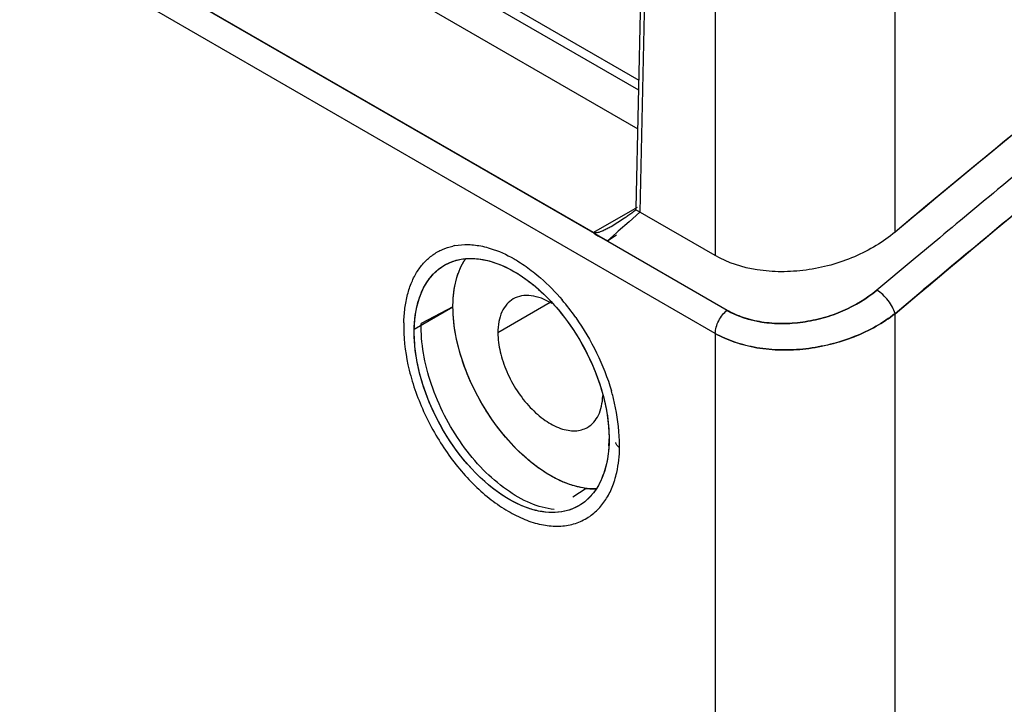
# Model space of a CAD drawing. Header units: inches. Extents: x 0 to 34, y 0 to 22.
# Tile 82 of 108: x 28.479 to 28.937, y 16.361 to 16.679. Entities that reach past the tile are written whole.
import ezdxf

# ---------------------------------------------------------------- set-up
doc = ezdxf.new("R2010")
doc.units = ezdxf.units.IN
doc.header["$LTSCALE"] = 1.87
doc.header["$MEASUREMENT"] = 0
doc.layers.get('0').update_dxf_attribs({"linetype": 'CONTINUOUS'})

msp = doc.modelspace()

# ---------------------------------------------------------------- linework, layer by layer
at = {"color": 6, "linetype": 'CONTINUOUS'}
for p, q in [((26.5341668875, 17.8571573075), (28.7521696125, 16.5767436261)), ((28.8022754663, 16.5336841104), (26.5287400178, 17.8463949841)), ((28.7457058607, 16.580530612), (26.6313793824, 17.8013162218)), ((28.8022753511, 17.3855457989), (28.802275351, 16.5697982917)), ((28.885763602, 16.5807144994), (28.885763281, 17.3855457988)), ((28.7792582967, 17.209828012), (28.7654258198, 16.5919008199)), ((28.7806485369, 17.2104752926), (28.7672515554, 16.590020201)), ((28.2518575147, 16.9257848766), (28.7662513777, 16.628780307)), ((28.3353151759, 16.9004575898), (28.7667565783, 16.6513487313)), ((28.3284618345, 16.8998458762), (28.7666556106, 16.6468382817)), ((28.7659807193, 16.5922212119), (28.7457052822, 16.5805309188)), ((28.7672515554, 16.590020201), (28.7622487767, 16.5855860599)), ((28.802275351, 16.5697982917), (28.7653489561, 16.5911191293)), ((28.7601068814, 16.5872280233), (28.7539115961, 16.5832560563)), ((28.7622487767, 16.5855860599), (28.7572414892, 16.5811428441)), ((28.7456928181, 16.5805368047), (28.7469379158, 16.5795310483)), ((28.7461936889, 16.5803593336), (28.7456958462, 16.5805364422)), ((28.7564295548, 16.580421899), (28.7522405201, 16.5767001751)), ((28.7572414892, 16.5811428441), (28.7564295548, 16.580421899)), ((28.7469379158, 16.5795310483), (28.7496390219, 16.5781507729)), ((28.7493586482, 16.5782156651), (28.7483389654, 16.5787220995)), ((28.7493850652, 16.5782371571), (28.8077603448, 16.5444950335)), ((28.7522405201, 16.5767001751), (28.7564193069, 16.5794626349)), ((28.90652458, 16.5781384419), (28.8941721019, 16.5678273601)), ((28.9065245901, 16.5781384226), (28.8941721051, 16.5678273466)), ((28.906525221, 16.5781376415), (28.8941727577, 16.5678265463)), ((28.8941721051, 16.5678273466), (28.8773123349, 16.5537056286)), ((28.8941721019, 16.5678273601), (28.8773123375, 16.5537056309)), ((28.8941727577, 16.5678265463), (28.8773133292, 16.5537050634)), ((28.885763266, 16.5429124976), (28.8988178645, 16.5538504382)), ((28.885763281, 16.5429124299), (28.898817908, 16.5538503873)), ((28.6624852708, 16.5356089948), (28.6804660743, 16.545990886)), ((28.6804699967, 16.5459881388), (28.665713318, 16.5383136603)), ((28.7256768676, 16.5479843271), (28.7013452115, 16.5339355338)), ((28.8857628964, 15.7924262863), (28.885763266, 16.5429124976)), ((28.8022753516, 16.5336841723), (28.8022761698, 15.7924260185)), ((28.7423543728, 16.461694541), (28.7362088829, 16.4576477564))]:
    msp.add_line(p, q, dxfattribs=at)
for centre, radius, start, end in [((35.5283631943, 8.6601522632), 10.3081243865, 127.7220658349, 130.121055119), ((35.9862860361, 8.0771250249), 11.0782874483, 128.0389651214, 129.8619815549), ((36.1247624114, 7.9166009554), 11.2612767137, 129.2135194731, 129.9159369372), ((36.0866629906, 7.9641803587), 11.2140375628, 129.4043713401, 129.812793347), ((28.689981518, 16.6870947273), 0.1220296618, 306.0115929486, 307.0377633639), ((28.6856415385, 16.6928534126), 0.129240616, 307.0358330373, 308.0782131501), ((28.6954638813, 16.6795463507), 0.1127004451, 304.9881593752, 306.0133148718), ((28.6863867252, 16.5475737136), 0.0273502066, 100.5036021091, 102.6234847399), ((28.708460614, 16.5532142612), 0.0267970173, 145.7468634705, 148.828472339), ((28.6461309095, 16.4769937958), 0.1115887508, 35.046663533, 40.3239895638), ((28.6602283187, 16.4794044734), 0.0978028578, 12.9433554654, 16.3826127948), ((28.6656679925, 16.4807357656), 0.0922032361, 1.8565742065, 12.8942351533), ((28.6914505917, 16.4847430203), 0.0615240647, 358.7216087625, 359.9054047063), ((28.6940095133, 16.4846826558), 0.0589644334, 356.8186387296, 358.7247758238), ((28.6672534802, 16.4808099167), 0.0906161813, 359.908095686, 1.842192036), ((28.7166359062, 16.4803293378), 0.0358272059, 337.5941410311, 340.4142164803), ((28.7460448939, 16.4923180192), 0.0308449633, 263.1285259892, 266.1673507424), ((28.7459058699, 16.4898476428), 0.0283708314, 266.1140090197, 271.8204245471), ((28.7165951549, 16.4775482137), 0.0407993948, 340.2279682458, 341.7214793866), ((28.7150570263, 16.4780578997), 0.0424197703, 341.7193783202, 342.8736829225), ((28.7283413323, 16.4709867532), 0.0272441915, 313.7310963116, 318.196323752)]:
    msp.add_arc(centre, radius, start, end, dxfattribs=at)
for centre, major_axis, start_param, end_param in [((30.4484665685, 9.8388589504), (4.4785352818, 8.1912610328), 0.8406290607, 0.9844293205), ((28.7612499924, 16.5943118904), (-0.0028335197, 0.0051825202), -2.5101882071, -2.3424505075)]:
    msp.add_ellipse(centre, major_axis=major_axis, ratio=0.5922425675, start_param=start_param, end_param=end_param, dxfattribs=at)
msp.add_ellipse((28.7077234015, 16.5094890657), major_axis=(-0.0306964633, 0.0561439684), ratio=0.5922425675, dxfattribs=at)
for points, knots in [([(29.8211675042, 17.2785734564), (29.6611430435, 17.1730543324), (29.3426978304, 16.9489144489), (29.0373637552, 16.7072775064), (28.8857632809, 16.5807158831)], [0, 0, 0, 0, 0.4925440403, 1, 1, 1, 1]), ([(28.7456961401, 16.5805348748), (28.7458802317, 16.5803561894), (28.7466819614, 16.5796438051), (28.7476111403, 16.5790859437), (28.7483407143, 16.5787237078)], [0, 0, 0, 0, 0.2395203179, 1, 1, 1, 1]), ([(28.7539115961, 16.5832560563), (28.7533183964, 16.5829165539), (28.7521116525, 16.5822537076), (28.750241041, 16.5813457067), (28.748603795, 16.5806986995), (28.7472394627, 16.5803631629), (28.7465219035, 16.5803012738), (28.7461792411, 16.5803616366)], [0, 0, 0, 0, 0.2455269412, 0.4942879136, 0.7471744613, 0.8750102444, 1, 1, 1, 1]), ([(28.8857632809, 16.5807158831), (28.8830021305, 16.5784107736), (28.8769496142, 16.5741487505), (28.8634370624, 16.5672646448), (28.8483821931, 16.5631167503), (28.8330053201, 16.562056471), (28.8185861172, 16.5631299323), (28.8081967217, 16.5663793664), (28.802275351, 16.5697982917)], [0, 0, 0, 0, 0.1216318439, 0.2491403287, 0.51166739, 0.642301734, 0.7687823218, 1, 1, 1, 1]), ([(28.657583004, 16.5385698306), (28.657684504, 16.5408442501), (28.6580593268, 16.54527206), (28.6592477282, 16.5516353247), (28.6611259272, 16.5574363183), (28.6637628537, 16.5625248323), (28.6670781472, 16.5668229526), (28.6710094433, 16.5702743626), (28.6754853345, 16.5728257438), (28.678741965, 16.5738892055), (28.6804095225, 16.5742627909)], [0, 0, 0, 0, 0.1492192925, 0.2907929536, 0.4234274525, 0.5473904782, 0.6645465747, 0.7771760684, 0.8879950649, 1, 1, 1, 1]), ([(28.6814008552, 16.5744656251), (28.6834354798, 16.5748429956), (28.6877396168, 16.5751492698), (28.6920108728, 16.5746041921), (28.694171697, 16.5741417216)], [0, 0, 0, 0, 0.4835905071, 1, 1, 1, 1]), ([(28.694171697, 16.5741417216), (28.6953850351, 16.5738820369), (28.7004849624, 16.5725347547), (28.7053290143, 16.5703126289), (28.7088258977, 16.5683128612)], [0, 0, 0, 0, 0.2354881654, 1, 1, 1, 1]), ([(28.6765743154, 16.5653760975), (28.6769959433, 16.5656195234), (28.6787208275, 16.5665426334), (28.680566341, 16.5672387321), (28.681983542, 16.567625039)], [0, 0, 0, 0, 0.2489328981, 1, 1, 1, 1]), ([(28.681983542, 16.567625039), (28.6839717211, 16.5681669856), (28.688251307, 16.5687434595), (28.6925354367, 16.5683351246), (28.6947047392, 16.567921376)], [0, 0, 0, 0, 0.4827027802, 1, 1, 1, 1]), ([(28.6824893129, 16.56025166), (28.6826892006, 16.5608832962), (28.6835242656, 16.5632918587), (28.684634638, 16.5656090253), (28.6856209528, 16.5672174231)], [0, 0, 0, 0, 0.2598850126, 1, 1, 1, 1]), ([(28.6827199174, 16.56097116), (28.6829065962, 16.5615212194), (28.6836804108, 16.5636292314), (28.6846705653, 16.5656603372), (28.6855325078, 16.5670844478)], [0, 0, 0, 0, 0.2586815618, 1, 1, 1, 1]), ([(28.6947047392, 16.567921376), (28.6958631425, 16.567700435), (28.7007507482, 16.5665104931), (28.7053933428, 16.5644211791), (28.7087298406, 16.5625103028)], [0, 0, 0, 0, 0.2347191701, 1, 1, 1, 1]), ([(28.7088258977, 16.5683128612), (28.7095741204, 16.5678849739), (28.7126220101, 16.5660617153), (28.7155304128, 16.5640080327), (28.7176483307, 16.5623509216)], [0, 0, 0, 0, 0.2427226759, 1, 1, 1, 1]), ([(28.6624874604, 16.5356077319), (28.6625611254, 16.5388985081), (28.6632054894, 16.5451653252), (28.6659251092, 16.5537600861), (28.6703357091, 16.5607406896), (28.6744053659, 16.5641238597), (28.6765743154, 16.5653760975)], [0, 0, 0, 0, 0.2876669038, 0.5470255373, 0.781122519, 1, 1, 1, 1]), ([(28.7087298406, 16.5625103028), (28.7099350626, 16.561820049), (28.7148948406, 16.5587375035), (28.7194362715, 16.5550039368), (28.7226447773, 16.5519240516)], [0, 0, 0, 0, 0.237970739, 1, 1, 1, 1]), ([(28.7176483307, 16.5623509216), (28.7188455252, 16.5614142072), (28.7236999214, 16.5573933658), (28.7281106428, 16.5528479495), (28.7312058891, 16.5492038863)], [0, 0, 0, 0, 0.2412366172, 1, 1, 1, 1]), ([(28.6804660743, 16.545990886), (28.6804660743, 16.5473391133), (28.680638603, 16.5523957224), (28.6815265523, 16.5574551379), (28.682720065, 16.5609715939)], [0, 0, 0, 0, 0.2663582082, 1, 1, 1, 1]), ([(28.6804704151, 16.5459883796), (28.6804704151, 16.5472655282), (28.6806255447, 16.552073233), (28.6814228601, 16.5568817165), (28.6824893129, 16.56025166)], [0, 0, 0, 0, 0.2654195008, 1, 1, 1, 1]), ([(28.8773123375, 16.5537056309), (28.8725797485, 16.5498051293), (28.864423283, 16.5448830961), (28.8524864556, 16.540700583), (28.8429483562, 16.5387082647), (28.8333419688, 16.5380198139), (28.8240256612, 16.5386928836), (28.8153814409, 16.5407529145), (28.810102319, 16.5430758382), (28.8077021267, 16.5444465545)], [0, 0, 0, 0, 0.2483747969, 0.3792547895, 0.5112699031, 0.6417460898, 0.7681085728, 0.8880590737, 1, 1, 1, 1]), ([(28.8077021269, 16.5444465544), (28.8126300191, 16.5415792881), (28.8213103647, 16.5388867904), (28.8333351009, 16.5380302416), (28.842950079, 16.5387181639), (28.8524880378, 16.5407060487), (28.8644241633, 16.544883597), (28.8725957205, 16.5497875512), (28.8773123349, 16.5537056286)], [0, 0, 0, 0, 0.2311294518, 0.3576381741, 0.4882626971, 0.6204171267, 0.7514240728, 1, 1, 1, 1]), ([(28.885763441, 16.5429117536), (28.8855215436, 16.5439370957), (28.8846333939, 16.5460635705), (28.8826863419, 16.5490246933), (28.880217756, 16.5516813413), (28.8783016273, 16.5531413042), (28.877315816, 16.5537033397)], [0, 0, 0, 0, 0.2258314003, 0.4880895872, 0.7567445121, 1, 1, 1, 1]), ([(28.7084822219, 16.5497056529), (28.7073459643, 16.5490505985), (28.7052197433, 16.5472628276), (28.7029521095, 16.5435597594), (28.7016156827, 16.5389958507), (28.7013452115, 16.5356776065), (28.7013452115, 16.5339355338)], [0, 0, 0, 0, 0.2176796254, 0.450972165, 0.710867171, 1, 1, 1, 1]), ([(28.7264810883, 16.5475339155), (28.7249103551, 16.5484992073), (28.7217803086, 16.5500891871), (28.7169482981, 16.5513868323), (28.7124040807, 16.5513535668), (28.7096656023, 16.5503878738), (28.7084822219, 16.5497056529)], [0, 0, 0, 0, 0.2915595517, 0.5515579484, 0.7839837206, 1, 1, 1, 1]), ([(28.7226447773, 16.5519240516), (28.7272928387, 16.547462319), (28.7357622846, 16.5373132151), (28.7422093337, 16.5257945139), (28.7449167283, 16.5196918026)], [0, 0, 0, 0, 0.4911061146, 1, 1, 1, 1]), ([(28.7468983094, 16.4614880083), (28.7432408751, 16.4613605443), (28.7374768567, 16.4623246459), (28.7301089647, 16.4651999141), (28.7242974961, 16.4683296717), (28.7185220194, 16.4723034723), (28.7108298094, 16.4787563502), (28.7019265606, 16.488504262), (28.6929517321, 16.5019438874), (28.6860332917, 16.5165201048), (28.6816218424, 16.5313035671), (28.6804660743, 16.5412483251), (28.6804660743, 16.545990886)], [0, 0, 0, 0, 0.0944496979, 0.1473066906, 0.2039851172, 0.264327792, 0.327948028, 0.4627819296, 0.6033755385, 0.7436220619, 0.8776022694, 1, 1, 1, 1]), ([(28.7423545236, 16.4616946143), (28.7387062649, 16.462133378), (28.731034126, 16.4644136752), (28.7201102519, 16.4707627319), (28.7095373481, 16.4798878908), (28.6998939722, 16.4912666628), (28.6917189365, 16.5042694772), (28.6854648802, 16.5181594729), (28.6815009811, 16.5321442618), (28.6804704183, 16.5415142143), (28.6804704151, 16.5459883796)], [0, 0, 0, 0, 0.0987069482, 0.2116904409, 0.3372986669, 0.4720225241, 0.6109328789, 0.7485638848, 0.8798134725, 1, 1, 1, 1]), ([(28.8022753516, 16.5336841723), (28.8022970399, 16.534653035), (28.8026438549, 16.5366825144), (28.803798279, 16.5396040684), (28.8055174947, 16.5423059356), (28.8069872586, 16.5438585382), (28.8077826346, 16.5445134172)], [0, 0, 0, 0, 0.2333084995, 0.4899219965, 0.7519624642, 1, 1, 1, 1]), ([(28.7374869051, 16.5410728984), (28.7411552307, 16.5358525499), (28.7476069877, 16.5248773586), (28.752286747, 16.5130282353), (28.7540603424, 16.5069898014)], [0, 0, 0, 0, 0.5034251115, 1, 1, 1, 1]), ([(28.885763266, 16.5429124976), (28.8829912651, 16.5406999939), (28.876891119, 16.5366585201), (28.8632936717, 16.5302372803), (28.8482275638, 16.5264922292), (28.8328980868, 16.5257380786), (28.8217647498, 16.5267309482), (28.811452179, 16.529274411), (28.8051399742, 16.5320466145), (28.802275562, 16.5336840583)], [0, 0, 0, 0, 0.1204719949, 0.2472672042, 0.5096983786, 0.6406282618, 0.7674672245, 0.8879282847, 1, 1, 1, 1]), ([(28.8022757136, 16.533683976), (28.8051422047, 16.5320539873), (28.8114571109, 16.5292911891), (28.8254971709, 16.5258197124), (28.8407485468, 16.5256434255), (28.8558356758, 16.5283933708), (28.8668043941, 16.5318840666), (28.8768980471, 16.536646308), (28.8829928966, 16.540695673), (28.8857632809, 16.5429124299)], [0, 0, 0, 0, 0.1120201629, 0.2325130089, 0.4896711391, 0.6219261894, 0.7526709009, 0.8794672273, 1, 1, 1, 1]), ([(28.657583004, 16.5385698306), (28.6574840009, 16.5320528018), (28.6585852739, 16.5219564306), (28.6622340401, 16.5087563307), (28.6674751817, 16.4951838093), (28.6746066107, 16.4822954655), (28.683328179, 16.4706849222), (28.6904254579, 16.4629491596), (28.6979595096, 16.4563546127), (28.7057339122, 16.4510373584), (28.7135653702, 16.4471111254), (28.7212829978, 16.4446749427), (28.7287228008, 16.4438517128), (28.7356961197, 16.4446650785), (28.7420008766, 16.4471240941), (28.7455836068, 16.4497793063), (28.7471745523, 16.4513003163)], [0, 0, 0, 0, 0.1319131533, 0.2032519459, 0.276870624, 0.4259922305, 0.4993908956, 0.5704312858, 0.6380660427, 0.7015997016, 0.7605525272, 0.8147558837, 0.8645428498, 0.910935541, 0.9554532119, 1, 1, 1, 1]), ([(28.7388724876, 16.4536020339), (28.7372577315, 16.4526697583), (28.7337175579, 16.4511793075), (28.7278857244, 16.450283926), (28.7216488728, 16.4506898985), (28.7126402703, 16.4530338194), (28.701170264, 16.4592852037), (28.6885932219, 16.4705546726), (28.6775833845, 16.4849853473), (28.6690385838, 16.5014015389), (28.6644412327, 16.515937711), (28.6626686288, 16.5273893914), (28.6624274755, 16.5329280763), (28.6624874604, 16.5356077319)], [0, 0, 0, 0, 0.0436873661, 0.0889078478, 0.1370630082, 0.1891095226, 0.3059595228, 0.4388131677, 0.5823149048, 0.7288985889, 0.8704748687, 0.9371988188, 1, 1, 1, 1]), ([(28.7274244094, 16.4518632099), (28.7236878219, 16.4522776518), (28.7158389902, 16.4545455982), (28.7047041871, 16.4610080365), (28.6940092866, 16.4703451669), (28.6843375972, 16.4820191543), (28.6762280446, 16.4953811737), (28.6701328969, 16.5096740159), (28.6664056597, 16.5240776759), (28.6655918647, 16.5337125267), (28.6657134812, 16.538311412)], [0, 0, 0, 0, 0.0990259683, 0.2117571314, 0.3368431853, 0.4710193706, 0.609555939, 0.7471493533, 0.8788221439, 1, 1, 1, 1]), ([(28.7013452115, 16.5339355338), (28.7013452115, 16.5309929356), (28.7021730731, 16.5248017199), (28.7052416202, 16.515710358), (28.709983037, 16.5069540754), (28.7159989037, 16.4992481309), (28.7228099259, 16.4932168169), (28.7289744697, 16.489848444), (28.7337950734, 16.4885607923), (28.737114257, 16.488317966), (28.7402033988, 16.4887721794), (28.7420767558, 16.4895465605), (28.742926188, 16.4900362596)], [0, 0, 0, 0, 0.1286138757, 0.2703273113, 0.4174169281, 0.5617685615, 0.6954427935, 0.812707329, 0.8646878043, 0.912514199, 0.9571455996, 1, 1, 1, 1]), ([(28.7449167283, 16.5196918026), (28.7455954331, 16.518161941), (28.7481098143, 16.5121084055), (28.7500533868, 16.5058121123), (28.7511035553, 16.5010453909)], [0, 0, 0, 0, 0.2553369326, 1, 1, 1, 1]), ([(28.742926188, 16.4900362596), (28.7440020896, 16.4906565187), (28.7460203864, 16.4923207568), (28.7482366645, 16.4957442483), (28.7496222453, 16.4999665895), (28.7499825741, 16.5030483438), (28.7500423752, 16.5046683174)], [0, 0, 0, 0, 0.2198840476, 0.4540348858, 0.7129781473, 1, 1, 1, 1]), ([(28.7511035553, 16.5010453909), (28.7514123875, 16.4996435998), (28.7524641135, 16.494235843), (28.7529815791, 16.4887153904), (28.7529745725, 16.4846414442)], [0, 0, 0, 0, 0.2605398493, 1, 1, 1, 1]), ([(28.7528830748, 16.4814103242), (28.7528178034, 16.4802386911), (28.7524347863, 16.4758060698), (28.7514893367, 16.4714062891), (28.7503901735, 16.4683194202)], [0, 0, 0, 0, 0.2636862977, 1, 1, 1, 1]), ([(28.7555958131, 16.4655661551), (28.7559516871, 16.4667208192), (28.7572485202, 16.4716564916), (28.7577856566, 16.4767747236), (28.7578695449, 16.4806645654)], [0, 0, 0, 0, 0.2369601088, 1, 1, 1, 1]), ([(28.7578695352, 16.4806640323), (28.7576149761, 16.4808139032), (28.757152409, 16.4811376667), (28.7565942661, 16.4817179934), (28.7562326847, 16.4823550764), (28.7561433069, 16.4828139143), (28.7561397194, 16.4830332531)], [0, 0, 0, 0, 0.2900714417, 0.55110213, 0.7845894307, 1, 1, 1, 1]), ([(28.749758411, 16.4666732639), (28.7490195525, 16.4648824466), (28.7472929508, 16.4615196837), (28.7449316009, 16.4585565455), (28.7436438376, 16.4572709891)], [0, 0, 0, 0, 0.515656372, 1, 1, 1, 1]), ([(28.7486500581, 16.4528263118), (28.7500127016, 16.4543492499), (28.7524891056, 16.457818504), (28.7542499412, 16.4616905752), (28.7549892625, 16.4637466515)], [0, 0, 0, 0, 0.4832803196, 1, 1, 1, 1]), ([(28.7436438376, 16.4572709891), (28.7432839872, 16.4569117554), (28.741817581, 16.4555371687), (28.7401724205, 16.4543525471), (28.7388724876, 16.4536020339)], [0, 0, 0, 0, 0.253032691, 1, 1, 1, 1])]:
    msp.add_open_spline(points, degree=3, knots=knots, dxfattribs=at)

doc.saveas('drawing.dxf')
